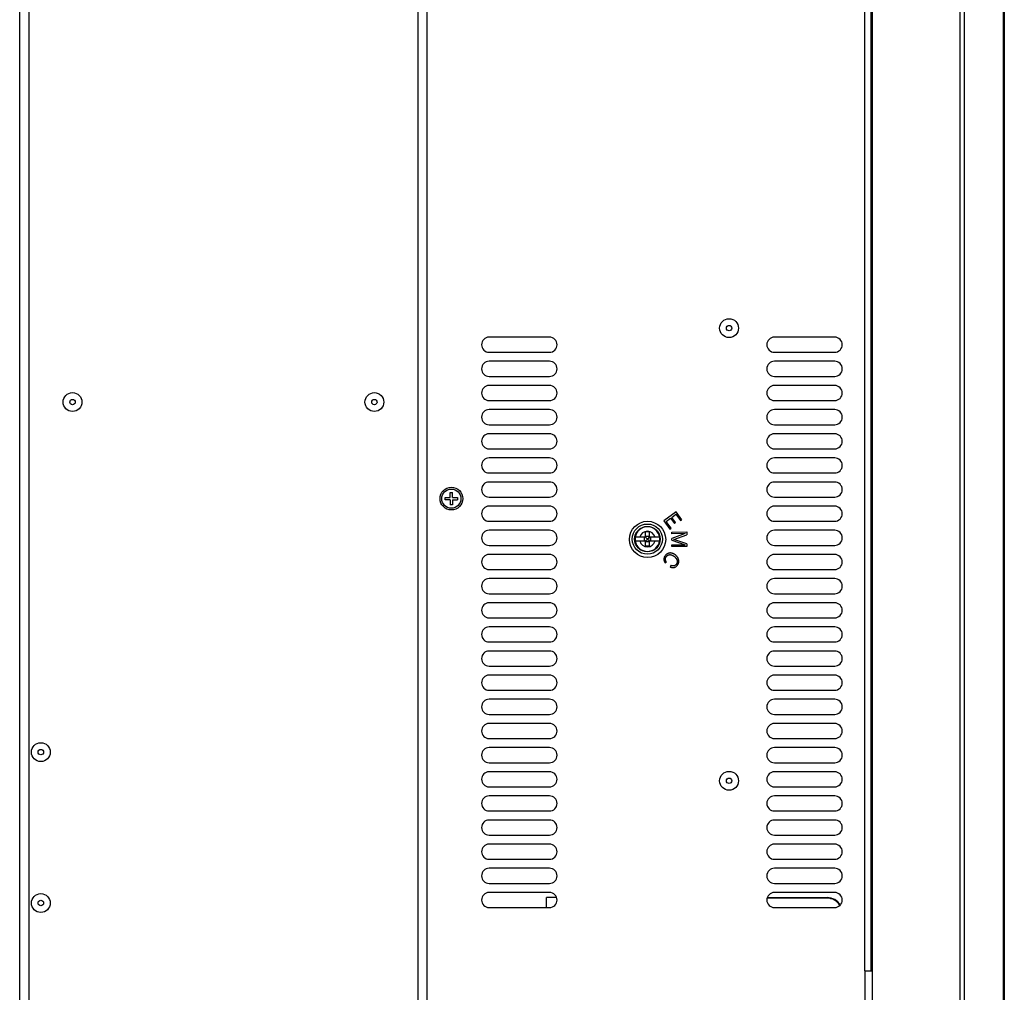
# Model space of a CAD drawing. Header units: millimetres. Extents: x 0 to 1574, y -402 to 1216.
# Tile 76 of 89: x 815 to 1141, y 144 to 466. Entities that reach past the tile are written whole.
import ezdxf

# ---------------------------------------------------------------- set-up
doc = ezdxf.new("R2010")
doc.units = ezdxf.units.MM
doc.header["$LTSCALE"] = 65.395
for name, color, linetype in [('A_3X8_GBT12615_90_3_AM_0', 7, 'CONTINUOUS'), ('LD_KCCT_M4X8_1_AM_0', 7, 'CONTINUOUS'), ('LDZHJ_SZCYZT_M4X45_1_AM_0', 7, 'CONTINUOUS'), ('MANIFOLD_SOLID_BREP_220931_AM_0', 7, 'CONTINUOUS'), ('MANIFOLD_SOLID_BREP_372190_AM_0', 7, 'CONTINUOUS'), ('MANIFOLD_SOLID_BREP_6473_AM_0', 7, 'CONTINUOUS'), ('TERMINAL_HAPPY_2P_1_AM_0', 7, 'CONTINUOUS'), ('TERMINAL_HAPPY_3P_1_AM_0', 7, 'CONTINUOUS')]:
    doc.layers.add(name, color=color, linetype=linetype)

msp = doc.modelspace()

# ---------------------------------------------------------------- linework, layer by layer
at = {"layer": 'A_3X8_GBT12615_90_3_AM_0', "color": 7}
for centre, radius in [((1050.17, 364.06), 3.12), ((1050.17, 364.06), 0.9), ((832.67, 339.56), 3.12), ((932.67, 339.56), 3.12), ((832.67, 339.56), 0.9), ((932.67, 339.56), 0.9), ((822.17, 223.56), 3.12), ((822.17, 223.56), 0.9), ((1050.17, 214.06), 3.12), ((1050.17, 214.06), 0.9), ((822.17, 173.56), 3.12), ((822.17, 173.56), 0.9)]:
    msp.add_circle(centre, radius, dxfattribs=at)
at = {"layer": 'LD_KCCT_M4X8_1_AM_0', "color": 7}
for p, q in [((956.17, 307.96), (957.77, 307.96)), ((956.17, 307.16), (956.17, 307.96)), ((957.77, 307.16), (956.17, 307.16)), ((957.77, 309.56), (958.57, 309.56)), ((957.77, 307.96), (957.77, 309.56)), ((957.77, 307.16), (957.77, 305.56)), ((958.57, 307.96), (958.57, 309.56)), ((958.57, 307.96), (960.17, 307.96)), ((958.57, 307.16), (960.17, 307.16)), ((958.57, 307.16), (958.57, 305.56)), ((960.17, 307.96), (960.17, 307.16)), ((958.57, 305.56), (957.77, 305.56))]:
    msp.add_line(p, q, dxfattribs=at)
msp.add_circle((958.17, 307.56), 3.18, dxfattribs=at)
at = {"layer": 'LDZHJ_SZCYZT_M4X45_1_AM_0', "color": 7}
for p, q in [((1022.52, 294.75), (1019.09, 294.75)), ((1022.04, 294.75), (1022.04, 293.55)), ((1022.17, 293.55), (1022.17, 294.75)), ((1023.72, 296.53), (1022.52, 296.53)), ((1022.52, 294.75), (1022.52, 296.53)), ((1022.52, 295.1), (1023.72, 295.1)), ((1022.52, 294.75), (1023.01, 294.26)), ((1022.52, 293.55), (1023.01, 294.04)), ((1023.23, 294.26), (1023.01, 294.26)), ((1023.01, 294.26), (1023.01, 294.04)), ((1023.01, 294.04), (1023.23, 294.04)), ((1023.72, 294.75), (1023.23, 294.26)), ((1023.23, 294.04), (1023.23, 294.26)), ((1023.72, 293.55), (1023.23, 294.04)), ((1023.72, 296.53), (1023.72, 294.75)), ((1027.15, 294.75), (1023.72, 294.75)), ((1024.06, 294.75), (1024.06, 293.55)), ((1024.19, 294.75), (1024.19, 293.55)), ((1019.09, 293.55), (1022.52, 293.55)), ((1022.52, 291.78), (1022.52, 293.55)), ((1023.72, 293.21), (1022.52, 293.21)), ((1023.72, 291.78), (1022.52, 291.78)), ((1023.72, 293.55), (1027.15, 293.55)), ((1023.72, 293.55), (1023.72, 291.78))]:
    msp.add_line(p, q, dxfattribs=at)
for radius in [5, 4.23]:
    msp.add_circle((1023.12, 294.15), radius, dxfattribs=at)
for radius, start, end in [(4.08, 8.4747, 171.5253), (4.07, 171.5297, 188.4703), (2.59, 13.4118, 166.5882), (4.07, 351.5297, 8.4703), (4.08, 188.4747, 351.5253), (2.59, 193.4118, 346.5882)]:
    msp.add_arc((1023.12, 294.15), radius, start, end, dxfattribs=at)
at = {"layer": 'MANIFOLD_SOLID_BREP_220931_AM_0', "color": 7}
for p, q in [((950.17, 60.06), (950.17, 747.06)), ((1095.17, 151.06), (1095.17, 730.56)), ((1097.17, 730.06), (1097.17, 151.06)), ((990.67, 361.06), (970.67, 361.06)), ((1085.17, 361.06), (1065.17, 361.06)), ((970.67, 356.06), (990.67, 356.06)), ((1065.17, 356.06), (1085.17, 356.06)), ((990.67, 353.06), (970.67, 353.06)), ((1085.17, 353.06), (1065.17, 353.06)), ((970.67, 348.06), (990.67, 348.06)), ((1065.17, 348.06), (1085.17, 348.06)), ((990.67, 345.06), (970.67, 345.06)), ((1085.17, 345.06), (1065.17, 345.06)), ((970.67, 340.06), (990.67, 340.06)), ((1065.17, 340.06), (1085.17, 340.06)), ((990.67, 337.06), (970.67, 337.06)), ((1085.17, 337.06), (1065.17, 337.06)), ((970.67, 332.06), (990.67, 332.06)), ((1065.17, 332.06), (1085.17, 332.06)), ((990.67, 329.06), (970.67, 329.06)), ((1085.17, 329.06), (1065.17, 329.06)), ((970.67, 324.06), (990.67, 324.06)), ((1065.17, 324.06), (1085.17, 324.06)), ((990.67, 321.06), (970.67, 321.06)), ((1085.17, 321.06), (1065.17, 321.06)), ((970.67, 316.06), (990.67, 316.06)), ((1065.17, 316.06), (1085.17, 316.06)), ((990.67, 313.06), (970.67, 313.06)), ((1085.17, 313.06), (1065.17, 313.06)), ((970.67, 308.06), (990.67, 308.06)), ((1065.17, 308.06), (1085.17, 308.06)), ((990.67, 305.06), (970.67, 305.06)), ((1085.17, 305.06), (1065.17, 305.06)), ((1032.61, 303.14), (1028.6, 300.16)), ((1028.6, 300.16), (1030.58, 297.49)), ((1029.33, 299.98), (1030.78, 301.06)), ((1030.78, 301.06), (1032.07, 299.32)), ((1031.16, 301.34), (1032.57, 302.39)), ((1032.45, 299.6), (1031.16, 301.34)), ((1032.57, 302.39), (1034.13, 300.29)), ((1034.52, 300.57), (1032.61, 303.14)), ((1034.13, 300.29), (1034.52, 300.57)), ((970.67, 300.06), (990.67, 300.06)), ((990.67, 297.06), (970.67, 297.06)), ((1030.97, 297.78), (1029.33, 299.98)), ((1030.58, 297.49), (1030.97, 297.78)), ((1032.07, 299.32), (1032.45, 299.6)), ((1065.17, 300.06), (1085.17, 300.06)), ((1085.17, 297.06), (1065.17, 297.06)), ((1031.16, 296.5), (1036.16, 296.51)), ((1031.16, 295.95), (1031.16, 296.5)), ((1035.62, 295.96), (1031.16, 295.95)), ((1035.61, 295.96), (1031.17, 294.33)), ((1031.17, 293.8), (1031.17, 294.33)), ((1031.17, 293.8), (1035.63, 292.23)), ((1031.88, 294.06), (1036.16, 295.6)), ((1036.17, 292.56), (1031.88, 294.06)), ((1036.16, 296.51), (1036.16, 295.6)), ((970.67, 292.06), (990.67, 292.06)), ((1031.17, 292.23), (1035.62, 292.23)), ((1031.17, 291.65), (1031.17, 292.23)), ((1036.17, 291.66), (1031.17, 291.65)), ((1036.17, 292.56), (1036.17, 291.66)), ((1065.17, 292.06), (1085.17, 292.06)), ((990.67, 289.06), (970.67, 289.06)), ((1085.17, 289.06), (1065.17, 289.06)), ((970.67, 284.06), (990.67, 284.06)), ((1028.94, 286.32), (1029.42, 286.59)), ((1030.85, 285.43), (1030.66, 284.92)), ((1065.17, 284.06), (1085.17, 284.06)), ((990.67, 281.06), (970.67, 281.06)), ((1085.17, 281.06), (1065.17, 281.06)), ((970.67, 276.06), (990.67, 276.06)), ((1065.17, 276.06), (1085.17, 276.06)), ((990.67, 273.06), (970.67, 273.06)), ((1085.17, 273.06), (1065.17, 273.06)), ((970.67, 268.06), (990.67, 268.06)), ((1065.17, 268.06), (1085.17, 268.06)), ((990.67, 265.06), (970.67, 265.06)), ((1085.17, 265.06), (1065.17, 265.06)), ((970.67, 260.06), (990.67, 260.06)), ((1065.17, 260.06), (1085.17, 260.06)), ((990.67, 257.06), (970.67, 257.06)), ((1085.17, 257.06), (1065.17, 257.06)), ((970.67, 252.06), (990.67, 252.06)), ((1065.17, 252.06), (1085.17, 252.06)), ((990.67, 249.06), (970.67, 249.06)), ((1085.17, 249.06), (1065.17, 249.06)), ((970.67, 244.06), (990.67, 244.06)), ((1065.17, 244.06), (1085.17, 244.06)), ((990.67, 241.06), (970.67, 241.06)), ((1085.17, 241.06), (1065.17, 241.06)), ((970.67, 236.06), (990.67, 236.06)), ((1065.17, 236.06), (1085.17, 236.06)), ((990.67, 233.06), (970.67, 233.06)), ((1085.17, 233.06), (1065.17, 233.06)), ((970.67, 228.06), (990.67, 228.06)), ((1065.17, 228.06), (1085.17, 228.06)), ((990.67, 225.06), (970.67, 225.06)), ((1085.17, 225.06), (1065.17, 225.06)), ((970.67, 220.06), (990.67, 220.06)), ((1065.17, 220.06), (1085.17, 220.06)), ((990.67, 217.06), (970.67, 217.06)), ((1085.17, 217.06), (1065.17, 217.06)), ((970.67, 212.06), (990.67, 212.06)), ((1065.17, 212.06), (1085.17, 212.06)), ((990.67, 209.06), (970.67, 209.06)), ((1085.17, 209.06), (1065.17, 209.06)), ((970.67, 204.06), (990.67, 204.06)), ((1065.17, 204.06), (1085.17, 204.06)), ((990.67, 201.06), (970.67, 201.06)), ((1085.17, 201.06), (1065.17, 201.06)), ((970.67, 196.06), (990.67, 196.06)), ((1065.17, 196.06), (1085.17, 196.06)), ((990.67, 193.06), (970.67, 193.06)), ((1085.17, 193.06), (1065.17, 193.06)), ((970.67, 188.06), (990.67, 188.06)), ((1065.17, 188.06), (1085.17, 188.06)), ((990.67, 185.06), (970.67, 185.06)), ((1085.17, 185.06), (1065.17, 185.06)), ((970.67, 180.06), (990.67, 180.06)), ((1065.17, 180.06), (1085.17, 180.06)), ((990.67, 177.06), (970.67, 177.06)), ((1085.17, 177.06), (1065.17, 177.06)), ((970.67, 172.06), (990.67, 172.06)), ((1065.17, 172.06), (1085.17, 172.06)), ((1095.17, 151.06), (1097.67, 151.06)), ((1095.17, 151.06), (1095.17, 128.06))]:
    msp.add_line(p, q, dxfattribs=at)
for points in [[(1029.1, 288.79), (1028.98, 288.63), (1028.87, 288.48), (1028.79, 288.33), (1028.72, 288.19), (1028.66, 288.03), (1028.62, 287.88), (1028.59, 287.74), (1028.58, 287.6)], [(1028.58, 287.6), (1028.58, 287.52), (1028.58, 287.44), (1028.58, 287.37), (1028.59, 287.29), (1028.59, 287.22), (1028.61, 287.15), (1028.62, 287.08), (1028.64, 287.01), (1028.66, 286.94), (1028.69, 286.86), (1028.72, 286.78), (1028.75, 286.69), (1028.79, 286.61), (1028.84, 286.52), (1028.88, 286.42), (1028.94, 286.32)], [(1029.1, 287.36), (1029.08, 287.46), (1029.08, 287.57), (1029.09, 287.68), (1029.11, 287.79), (1029.13, 287.9), (1029.17, 288.01), (1029.22, 288.12), (1029.28, 288.23), (1029.36, 288.34), (1029.44, 288.44)], [(1032.49, 288.81), (1032.38, 288.9), (1032.27, 288.98), (1032.16, 289.06), (1032.06, 289.13), (1031.95, 289.19), (1031.84, 289.25), (1031.74, 289.3), (1031.64, 289.35), (1031.54, 289.39), (1031.44, 289.42), (1031.34, 289.45), (1031.24, 289.48), (1031.14, 289.5), (1031.05, 289.52), (1030.96, 289.53), (1030.86, 289.54), (1030.77, 289.55), (1030.68, 289.55), (1030.59, 289.55), (1030.5, 289.54), (1030.42, 289.53), (1030.33, 289.52), (1030.25, 289.5), (1030.17, 289.48), (1030.08, 289.45), (1030, 289.43), (1029.92, 289.4), (1029.84, 289.36), (1029.76, 289.32), (1029.69, 289.28), (1029.61, 289.23), (1029.53, 289.18), (1029.46, 289.13), (1029.39, 289.07), (1029.31, 289), (1029.24, 288.94), (1029.17, 288.86), (1029.1, 288.79)], [(1029.42, 286.59), (1029.38, 286.66), (1029.34, 286.74), (1029.3, 286.8), (1029.26, 286.87), (1029.23, 286.93), (1029.2, 286.99), (1029.18, 287.05), (1029.16, 287.1), (1029.14, 287.16), (1029.12, 287.23), (1029.11, 287.29), (1029.1, 287.36)], [(1029.44, 288.44), (1029.5, 288.51), (1029.56, 288.57), (1029.61, 288.62), (1029.67, 288.67), (1029.73, 288.71), (1029.79, 288.75), (1029.85, 288.79), (1029.91, 288.83), (1029.97, 288.86), (1030.03, 288.89), (1030.09, 288.91), (1030.15, 288.93), (1030.21, 288.95), (1030.27, 288.97), (1030.34, 288.98), (1030.4, 288.99), (1030.47, 289), (1030.53, 289), (1030.6, 289), (1030.67, 289), (1030.74, 288.99), (1030.82, 288.98), (1030.89, 288.97), (1030.97, 288.95), (1031.05, 288.93), (1031.13, 288.91), (1031.21, 288.88), (1031.3, 288.84), (1031.39, 288.8), (1031.48, 288.76), (1031.57, 288.71), (1031.67, 288.65), (1031.77, 288.58), (1031.87, 288.51), (1031.98, 288.43), (1032.09, 288.33)], [(1032.09, 288.33), (1032.19, 288.24), (1032.29, 288.15), (1032.38, 288.06), (1032.46, 287.97), (1032.53, 287.88), (1032.6, 287.79), (1032.66, 287.71), (1032.71, 287.63), (1032.76, 287.55), (1032.8, 287.47), (1032.84, 287.39), (1032.88, 287.31), (1032.9, 287.24), (1032.93, 287.16), (1032.95, 287.09), (1032.97, 287.02), (1032.98, 286.95), (1032.99, 286.88), (1033, 286.81), (1033, 286.74), (1033, 286.68), (1033, 286.61), (1032.99, 286.55), (1032.98, 286.48), (1032.97, 286.42), (1032.95, 286.36), (1032.94, 286.29), (1032.92, 286.23), (1032.89, 286.17), (1032.86, 286.11), (1032.83, 286.04), (1032.8, 285.98), (1032.76, 285.92), (1032.72, 285.86), (1032.67, 285.79), (1032.62, 285.73)], [(1032.98, 285.41), (1033.04, 285.49), (1033.11, 285.57), (1033.16, 285.65), (1033.21, 285.74), (1033.26, 285.82), (1033.31, 285.9), (1033.34, 285.98), (1033.38, 286.07), (1033.41, 286.15), (1033.44, 286.24), (1033.46, 286.32), (1033.48, 286.41), (1033.5, 286.49), (1033.51, 286.58), (1033.52, 286.67), (1033.52, 286.75), (1033.52, 286.84), (1033.52, 286.93), (1033.51, 287.02), (1033.5, 287.11), (1033.49, 287.2), (1033.47, 287.29), (1033.44, 287.38), (1033.42, 287.48), (1033.38, 287.57), (1033.35, 287.66), (1033.31, 287.76), (1033.26, 287.85), (1033.21, 287.95), (1033.15, 288.04), (1033.09, 288.14), (1033.02, 288.23), (1032.95, 288.33), (1032.87, 288.43), (1032.78, 288.52), (1032.69, 288.62), (1032.59, 288.71), (1032.49, 288.81)], [(1030.66, 284.92), (1030.76, 284.88), (1030.86, 284.85), (1030.96, 284.82), (1031.05, 284.79), (1031.13, 284.77), (1031.21, 284.75), (1031.29, 284.74), (1031.37, 284.73), (1031.44, 284.72), (1031.52, 284.72), (1031.61, 284.72), (1031.69, 284.72)], [(1031.72, 285.25), (1031.65, 285.24), (1031.58, 285.24), (1031.52, 285.24), (1031.46, 285.25), (1031.39, 285.26), (1031.33, 285.27), (1031.26, 285.29), (1031.18, 285.31), (1031.11, 285.33), (1031.02, 285.36), (1030.94, 285.39), (1030.85, 285.43)], [(1031.69, 284.72), (1031.82, 284.73), (1031.95, 284.76), (1032.09, 284.79), (1032.22, 284.84), (1032.35, 284.9), (1032.48, 284.98), (1032.61, 285.07), (1032.73, 285.17), (1032.86, 285.28), (1032.98, 285.41)], [(1032.62, 285.73), (1032.53, 285.64), (1032.45, 285.56), (1032.36, 285.49), (1032.27, 285.43), (1032.18, 285.38), (1032.09, 285.33), (1032, 285.3), (1031.9, 285.27), (1031.81, 285.25), (1031.72, 285.25)]]:
    msp.add_lwpolyline(points, dxfattribs=at)
for centre, radius in [((958.17, 307.56), 3.75), ((1023.17, 294.06), 6)]:
    msp.add_circle(centre, radius, dxfattribs=at)
for centre, start, end in [((970.67, 358.56), 90, 270), ((990.67, 358.56), 270, 90), ((1065.17, 358.56), 90, 270), ((1085.17, 358.56), 270, 90), ((970.67, 350.56), 90, 270), ((990.67, 350.56), 270, 90), ((1065.17, 350.56), 90, 270), ((1085.17, 350.56), 270, 90), ((970.67, 342.56), 90, 270), ((990.67, 342.56), 270, 90), ((1065.17, 342.56), 90, 270), ((1085.17, 342.56), 270, 90), ((970.67, 334.56), 90, 270), ((990.67, 334.56), 270, 90), ((1065.17, 334.56), 90, 270), ((1085.17, 334.56), 270, 90), ((970.67, 326.56), 90, 270), ((990.67, 326.56), 270, 90), ((1065.17, 326.56), 90, 270), ((1085.17, 326.56), 270, 90), ((970.67, 318.56), 90, 270), ((990.67, 318.56), 270, 90), ((1065.17, 318.56), 90, 270), ((1085.17, 318.56), 270, 90), ((970.67, 310.56), 90, 270), ((990.67, 310.56), 270, 90), ((1065.17, 310.56), 90, 270), ((1085.17, 310.56), 270, 90), ((970.67, 302.56), 90, 270), ((990.67, 302.56), 270, 90), ((1065.17, 302.56), 90, 270), ((1085.17, 302.56), 270, 90), ((970.67, 294.56), 90, 270), ((990.67, 294.56), 270, 90), ((1065.17, 294.56), 90, 270), ((1085.17, 294.56), 270, 90), ((970.67, 286.56), 90, 270), ((990.67, 286.56), 270, 90), ((1065.17, 286.56), 90, 270), ((1085.17, 286.56), 270, 90), ((970.67, 278.56), 90, 270), ((990.67, 278.56), 270, 90), ((1065.17, 278.56), 90, 270), ((1085.17, 278.56), 270, 90), ((970.67, 270.56), 90, 270), ((990.67, 270.56), 270, 90), ((1065.17, 270.56), 90, 270), ((1085.17, 270.56), 270, 90), ((970.67, 262.56), 90, 270), ((990.67, 262.56), 270, 90), ((1065.17, 262.56), 90, 270), ((1085.17, 262.56), 270, 90), ((970.67, 254.56), 90, 270), ((990.67, 254.56), 270, 90), ((1065.17, 254.56), 90, 270), ((1085.17, 254.56), 270, 90), ((970.67, 246.56), 90, 270), ((990.67, 246.56), 270, 90), ((1065.17, 246.56), 90, 270), ((1085.17, 246.56), 270, 90), ((970.67, 238.56), 90, 270), ((990.67, 238.56), 270, 90), ((1065.17, 238.56), 90, 270), ((1085.17, 238.56), 270, 90), ((970.67, 230.56), 90, 270), ((990.67, 230.56), 270, 90), ((1065.17, 230.56), 90, 270), ((1085.17, 230.56), 270, 90), ((970.67, 222.56), 90, 270), ((990.67, 222.56), 270, 90), ((1065.17, 222.56), 90, 270), ((1085.17, 222.56), 270, 90), ((970.67, 214.56), 90, 270), ((990.67, 214.56), 270, 90), ((1065.17, 214.56), 90, 270), ((1085.17, 214.56), 270, 90), ((970.67, 206.56), 90, 270), ((990.67, 206.56), 270, 90), ((1065.17, 206.56), 90, 270), ((1085.17, 206.56), 270, 90), ((970.67, 198.56), 90, 270), ((990.67, 198.56), 270, 90), ((1065.17, 198.56), 90, 270), ((1085.17, 198.56), 270, 90), ((970.67, 190.56), 90, 270), ((990.67, 190.56), 270, 90), ((1065.17, 190.56), 90, 270), ((1085.17, 190.56), 270, 90), ((970.67, 182.56), 90, 270), ((990.67, 182.56), 270, 90), ((1065.17, 182.56), 90, 270), ((1085.17, 182.56), 270, 90), ((970.67, 174.56), 90, 270), ((990.67, 174.56), 270, 90), ((1065.17, 174.56), 90, 270), ((1085.17, 174.56), 270, 90)]:
    msp.add_arc(centre, 2.5, start, end, dxfattribs=at)
at = {"layer": 'MANIFOLD_SOLID_BREP_372190_AM_0', "color": 7}
for p, q in [((1097.67, 131.06), (1097.67, 746.06)), ((1126.7, 129.06), (1126.7, 746.06)), ((1128.07, 746.06), (1128.07, 129.56)), ((1141.13, 129.56), (1141.13, 746.06)), ((1141.35, 746.06), (1141.35, 129.56))]:
    msp.add_line(p, q, dxfattribs=at)
at = {"layer": 'MANIFOLD_SOLID_BREP_6473_AM_0', "color": 7}
for p, q in [((815.17, 28.56), (815.17, 788.56)), ((818.17, 788.56), (818.17, 28.56)), ((947.17, 58.56), (947.17, 748.56))]:
    msp.add_line(p, q, dxfattribs=at)
at = {"layer": 'TERMINAL_HAPPY_2P_1_AM_0', "color": 7}
for p in [(993.03, 175.36), (989.67, 172.06)]:
    msp.add_line(p, (989.67, 175.36), dxfattribs=at)
at = {"layer": 'TERMINAL_HAPPY_3P_1_AM_0', "color": 7}
for p, q in [((1082.67, 175.16), (1062.74, 175.16)), ((1062.8, 175.36), (1082.67, 175.36)), ((1082.67, 175.16), (1082.67, 175.36))]:
    msp.add_line(p, q, dxfattribs=at)
for radius, start in [(5, 29.9798), (4.8, 29.3623)]:
    msp.add_arc((1082.67, 170.36), radius, start, 90, dxfattribs=at)

doc.saveas('drawing.dxf')
